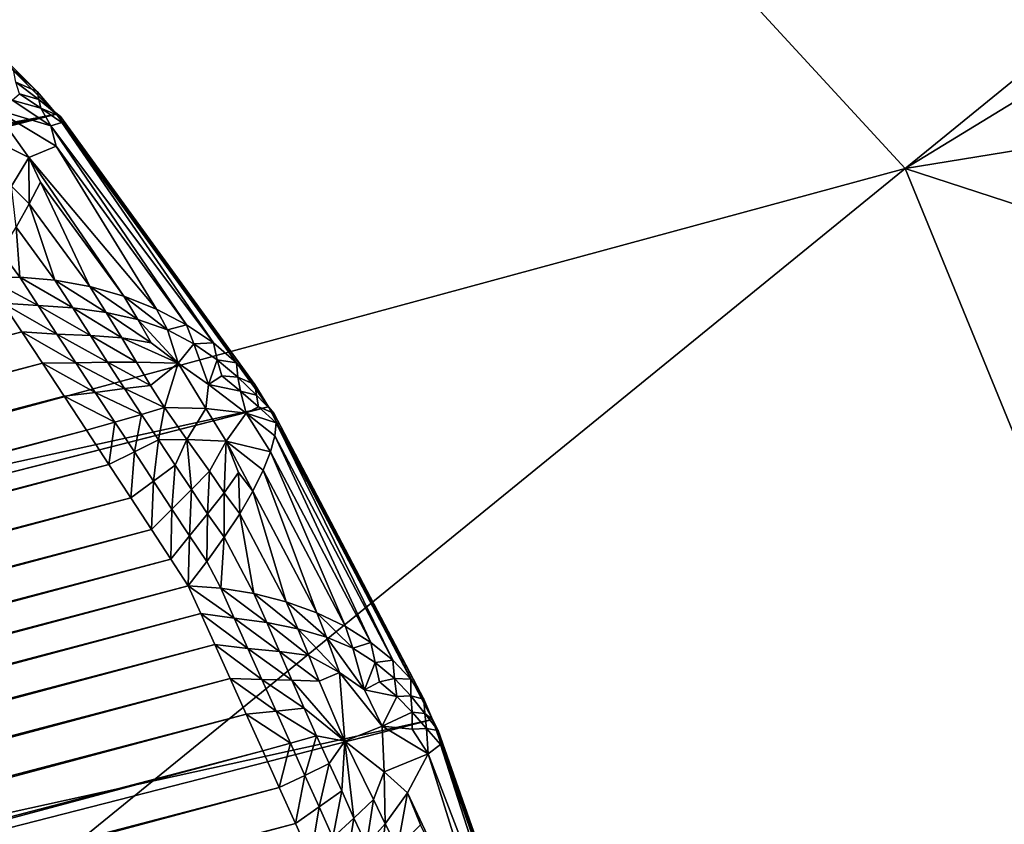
# Model space of a CAD drawing. Extents: x -0.7 to 0.7, y -0.35 to 0.35.
# Tile 214 of 226: x 0.53461 to 0.53888, y 0.21363 to 0.21711. Entities that reach past the tile are written whole.
import ezdxf

# ---------------------------------------------------------------- set-up
doc = ezdxf.new("R2010")
doc.units = 0

msp = doc.modelspace()

# ---------------------------------------------------------------- linework, layer by layer
for points in [[(0.5117184, 0.2133568, 0.4369134), (0.5346298, 0.2133568, 0.4368676), (0.5231742, 0.2288933, 0.4368816)], [(0.5346298, 0.2133568, 0.4368676), (0.5422668, 0.2195714, 0.4368463), (0.5231742, 0.2288933, 0.4368816)], [(0.5537226, 0.225786, 0.4124106), (0.5384483, 0.2164641, 0.4124887), (0.5269927, 0.2288933, 0.4124648)], [(0.5384483, 0.2164641, 0.4124887), (0.5269927, 0.2133568, 0.4124636), (0.5269927, 0.2288933, 0.4124648)], [(0.5384483, 0.2164641, 0.4124887), (0.5537226, 0.225786, 0.4124106), (0.5575411, 0.2195714, 0.4124326)], [(0.5346298, 0.2133568, 0.4368676), (0.549904, 0.2071422, 0.4368581), (0.5422668, 0.2195714, 0.4368463)], [(0.5575411, 0.2195714, 0.4124326), (0.5575411, 0.2102495, 0.412461), (0.5384483, 0.2164641, 0.4124887)], [(0.5347742, 0.2166994, 0.0017049), (0.5331501, 0.218338, 0.0023365), (0.4887807, 0.2080623, 0.3152232)], [(0.5347742, 0.2166994, 0.0017049), (0.5332403, 0.2182548, 0.0022571), (0.5331501, 0.218338, 0.0023365)], [(0.5332403, 0.2182548, 0.0022571), (0.5347742, 0.2166994, 0.0017049), (0.5346905, 0.2167978, 0.001628)], [(0.5332403, 0.2182548, 0.0022571), (0.5346905, 0.2167978, 0.001628), (0.5333148, 0.2181816, 0.0021342)], [(0.5333148, 0.2181816, 0.0021342), (0.5346905, 0.2167978, 0.001628), (0.5345868, 0.2168909, 0.0015539)], [(0.5346905, 0.2167978, 0.001628), (0.5345974, 0.2168382, 0.0014482), (0.5345868, 0.2168909, 0.0015539)], [(0.5346905, 0.2167978, 0.001628), (0.5346966, 0.2167632, 0.0015073), (0.5345974, 0.2168382, 0.0014482)], [(0.5346966, 0.2167632, 0.0015073), (0.5346137, 0.2167872, 0.001342), (0.5345974, 0.2168382, 0.0014482)], [(0.5347062, 0.2167247, 0.0013859), (0.5345821, 0.2167604, 0.0012267), (0.5346137, 0.2167872, 0.001342)], [(0.5346966, 0.2167632, 0.0015073), (0.5347062, 0.2167247, 0.0013859), (0.5346137, 0.2167872, 0.001342)], [(0.5347742, 0.2166994, 0.0017049), (0.5346966, 0.2167632, 0.0015073), (0.5346905, 0.2167978, 0.001628)], [(0.5347497, 0.2166482, 0.0012818), (0.534502, 0.2167219, 0.0011026), (0.5345821, 0.2167604, 0.0012267)], [(0.5347062, 0.2167247, 0.0013859), (0.5347497, 0.2166482, 0.0012818), (0.5345821, 0.2167604, 0.0012267)], [(0.5347742, 0.2166994, 0.0017049), (0.5347909, 0.2166888, 0.0015689), (0.5346966, 0.2167632, 0.0015073)], [(0.5347909, 0.2166888, 0.0015689), (0.5347062, 0.2167247, 0.0013859), (0.5346966, 0.2167632, 0.0015073)], [(0.5347909, 0.2166888, 0.0015689), (0.5347966, 0.2166624, 0.0014317), (0.5347062, 0.2167247, 0.0013859)], [(0.5347966, 0.2166624, 0.0014317), (0.5347497, 0.2166482, 0.0012818), (0.5347062, 0.2167247, 0.0013859)], [(0.4887807, 0.2080623, 0.3152232), (0.4898057, 0.2068803, 0.3153427), (0.5347742, 0.2166994, 0.0017049)], [(0.4906705, 0.2055738, 0.3154296), (0.5347742, 0.2166994, 0.0017049), (0.4898057, 0.2068803, 0.3153427)], [(0.4906705, 0.2055738, 0.3154296), (0.5356923, 0.2154322, 0.0011902), (0.5347742, 0.2166994, 0.0017049)], [(0.5347497, 0.2166482, 0.0012818), (0.5347725, 0.2165611, 0.0011669), (0.534502, 0.2167219, 0.0011026)], [(0.5347725, 0.2165611, 0.0011669), (0.5346544, 0.2165115, 0.0010063), (0.534502, 0.2167219, 0.0011026)], [(0.534502, 0.2167219, 0.0011026), (0.5346544, 0.2165115, 0.0010063), (0.5345256, 0.2165747, 0.0009928)], [(0.5347742, 0.2166994, 0.0017049), (0.5356923, 0.2154322, 0.0011902), (0.5356323, 0.215529, 0.0010992)], [(0.5347742, 0.2166994, 0.0017049), (0.5356323, 0.215529, 0.0010992), (0.5347909, 0.2166888, 0.0015689)], [(0.5347909, 0.2166888, 0.0015689), (0.5356323, 0.215529, 0.0010992), (0.5355524, 0.2156222, 0.0010116)], [(0.5347909, 0.2166888, 0.0015689), (0.5355524, 0.2156222, 0.0010116), (0.5347966, 0.2166624, 0.0014317)], [(0.5347966, 0.2166624, 0.0014317), (0.535453, 0.2157089, 0.0009299), (0.5347497, 0.2166482, 0.0012818)], [(0.5347497, 0.2166482, 0.0012818), (0.535453, 0.2157089, 0.0009299), (0.5353366, 0.2157871, 0.0008562)], [(0.5347497, 0.2166482, 0.0012818), (0.5353366, 0.2157871, 0.0008562), (0.5347725, 0.2165611, 0.0011669)], [(0.5347966, 0.2166624, 0.0014317), (0.5355524, 0.2156222, 0.0010116), (0.535453, 0.2157089, 0.0009299)], [(0.5345783, 0.216388, 0.0008829), (0.5345256, 0.2165747, 0.0009928), (0.5346544, 0.2165115, 0.0010063)], [(0.5347725, 0.2165611, 0.0011669), (0.535207, 0.2158555, 0.0007915), (0.5346544, 0.2165115, 0.0010063)], [(0.5347725, 0.2165611, 0.0011669), (0.5353366, 0.2157871, 0.0008562), (0.535207, 0.2158555, 0.0007915)], [(0.5346557, 0.2163113, 0.0008408), (0.5345783, 0.216388, 0.0008829), (0.5346544, 0.2165115, 0.0010063)], [(0.5346557, 0.2163113, 0.0008408), (0.5346544, 0.2165115, 0.0010063), (0.5347043, 0.2164051, 0.0009363)], [(0.5346544, 0.2165115, 0.0010063), (0.535207, 0.2158555, 0.0007915), (0.5350657, 0.2159108, 0.0007391)], [(0.5346544, 0.2165115, 0.0010063), (0.5350657, 0.2159108, 0.0007391), (0.5347043, 0.2164051, 0.0009363)], [(0.5422668, 0.2071422, 0.4124849), (0.5269927, 0.2133568, 0.4124636), (0.5384483, 0.2164641, 0.4124887)], [(0.5422668, 0.2071422, 0.4124849), (0.5384483, 0.2164641, 0.4124887), (0.5575411, 0.2102495, 0.412461)], [(0.5345986, 0.2162097, 0.0007622), (0.5345783, 0.216388, 0.0008829), (0.5346557, 0.2163113, 0.0008408)], [(0.5347043, 0.2164051, 0.0009363), (0.5349178, 0.2159534, 0.0006986), (0.5346557, 0.2163113, 0.0008408)], [(0.5347043, 0.2164051, 0.0009363), (0.5350657, 0.2159108, 0.0007391), (0.5349178, 0.2159534, 0.0006986)], [(0.5346557, 0.2163113, 0.0008408), (0.5347662, 0.2159813, 0.0006718), (0.5345986, 0.2162097, 0.0007622)], [(0.5346557, 0.2163113, 0.0008408), (0.5349178, 0.2159534, 0.0006986), (0.5347662, 0.2159813, 0.0006718)], [(0.5345986, 0.2162097, 0.0007622), (0.5346148, 0.2159938, 0.0006595), (0.5345347, 0.2161028, 0.0007025)], [(0.5345986, 0.2162097, 0.0007622), (0.5347662, 0.2159813, 0.0006718), (0.5346148, 0.2159938, 0.0006595)], [(0.5345347, 0.2161028, 0.0007025), (0.5346148, 0.2159938, 0.0006595), (0.5344672, 0.2159918, 0.0006608)], [(0.5344672, 0.2159918, 0.0006608), (0.5346148, 0.2159938, 0.0006595), (0.5346944, 0.2158712, 0.0006248)], [(0.5344672, 0.2159918, 0.0006608), (0.5346944, 0.2158712, 0.0006248), (0.5345407, 0.2158812, 0.0006196)], [(0.5346148, 0.2159938, 0.0006595), (0.5347662, 0.2159813, 0.0006718), (0.5348438, 0.2158605, 0.0006374)], [(0.5346148, 0.2159938, 0.0006595), (0.5348438, 0.2158605, 0.0006374), (0.5346944, 0.2158712, 0.0006248)], [(0.5347662, 0.2159813, 0.0006718), (0.5349178, 0.2159534, 0.0006986), (0.5349884, 0.2158414, 0.0006602)], [(0.5347662, 0.2159813, 0.0006718), (0.5349884, 0.2158414, 0.0006602), (0.5348438, 0.2158605, 0.0006374)], [(0.5349178, 0.2159534, 0.0006986), (0.5350657, 0.2159108, 0.0007391), (0.5351261, 0.2158098, 0.0006939)], [(0.5349178, 0.2159534, 0.0006986), (0.5351261, 0.2158098, 0.0006939), (0.5349884, 0.2158414, 0.0006602)], [(0.5083325, 0.2088587, 0.0006196), (0.5345407, 0.2158812, 0.0006196), (0.5346231, 0.2157566, 0.0005755)], [(0.5345407, 0.2158812, 0.0006196), (0.5346944, 0.2158712, 0.0006248), (0.5347753, 0.2157474, 0.0005863)], [(0.5345407, 0.2158812, 0.0006196), (0.5347753, 0.2157474, 0.0005863), (0.5346231, 0.2157566, 0.0005755)], [(0.5346944, 0.2158712, 0.0006248), (0.5348438, 0.2158605, 0.0006374), (0.5349205, 0.215741, 0.0006009)], [(0.5346944, 0.2158712, 0.0006248), (0.5349205, 0.215741, 0.0006009), (0.5347753, 0.2157474, 0.0005863)], [(0.5350657, 0.2159108, 0.0007391), (0.535207, 0.2158555, 0.0007915), (0.5352542, 0.2157656, 0.0007371)], [(0.5350657, 0.2159108, 0.0007391), (0.5352542, 0.2157656, 0.0007371), (0.5351261, 0.2158098, 0.0006939)], [(0.5348438, 0.2158605, 0.0006374), (0.5349884, 0.2158414, 0.0006602), (0.5350569, 0.2157305, 0.0006218)], [(0.5348438, 0.2158605, 0.0006374), (0.5350569, 0.2157305, 0.0006218), (0.5349205, 0.215741, 0.0006009)], [(0.5349884, 0.2158414, 0.0006602), (0.5351261, 0.2158098, 0.0006939), (0.5351833, 0.2157101, 0.0006498)], [(0.5349884, 0.2158414, 0.0006602), (0.5351833, 0.2157101, 0.0006498), (0.5350569, 0.2157305, 0.0006218)], [(0.5353366, 0.2157871, 0.0008562), (0.5352542, 0.2157656, 0.0007371), (0.535207, 0.2158555, 0.0007915)], [(0.5351261, 0.2158098, 0.0006939), (0.5352542, 0.2157656, 0.0007371), (0.5352999, 0.2156209, 0.0006405)], [(0.5351261, 0.2158098, 0.0006939), (0.5352999, 0.2156209, 0.0006405), (0.5351833, 0.2157101, 0.0006498)], [(0.5353366, 0.2157871, 0.0008562), (0.5353677, 0.2157055, 0.0007902), (0.5352542, 0.2157656, 0.0007371)], [(0.535453, 0.2157089, 0.0009299), (0.5353677, 0.2157055, 0.0007902), (0.5353366, 0.2157871, 0.0008562)], [(0.5083325, 0.2088587, 0.0006196), (0.5346231, 0.2157566, 0.0005755), (0.5083383, 0.2087136, 0.0005755)], [(0.5083383, 0.2087136, 0.0005755), (0.5346231, 0.2157566, 0.0005755), (0.5347126, 0.2156211, 0.0005298)], [(0.5346231, 0.2157566, 0.0005755), (0.5347753, 0.2157474, 0.0005863), (0.5348575, 0.2156221, 0.0005448)], [(0.5346231, 0.2157566, 0.0005755), (0.5348575, 0.2156221, 0.0005448), (0.5347126, 0.2156211, 0.0005298)], [(0.5347753, 0.2157474, 0.0005863), (0.5349205, 0.215741, 0.0006009), (0.534995, 0.215625, 0.0005621)], [(0.5347753, 0.2157474, 0.0005863), (0.534995, 0.215625, 0.0005621), (0.5348575, 0.2156221, 0.0005448)], [(0.5353677, 0.2157055, 0.0007902), (0.5352999, 0.2156209, 0.0006405), (0.5352542, 0.2157656, 0.0007371)], [(0.5349205, 0.215741, 0.0006009), (0.5350569, 0.2157305, 0.0006218), (0.5351206, 0.2156251, 0.0005831)], [(0.5349205, 0.215741, 0.0006009), (0.5351206, 0.2156251, 0.0005831), (0.534995, 0.215625, 0.0005621)], [(0.5350569, 0.2157305, 0.0006218), (0.5351833, 0.2157101, 0.0006498), (0.5352999, 0.2156209, 0.0006405)], [(0.5350569, 0.2157305, 0.0006218), (0.5352999, 0.2156209, 0.0006405), (0.5351206, 0.2156251, 0.0005831)], [(0.5353677, 0.2157055, 0.0007902), (0.5354316, 0.2155285, 0.0006552), (0.5352999, 0.2156209, 0.0006405)], [(0.535453, 0.2157089, 0.0009299), (0.5354691, 0.2156364, 0.0008503), (0.5353677, 0.2157055, 0.0007902)], [(0.5354691, 0.2156364, 0.0008503), (0.5354316, 0.2155285, 0.0006552), (0.5353677, 0.2157055, 0.0007902)], [(0.5355524, 0.2156222, 0.0010116), (0.5354691, 0.2156364, 0.0008503), (0.535453, 0.2157089, 0.0009299)], [(0.5083383, 0.2087136, 0.0005755), (0.5347126, 0.2156211, 0.0005298), (0.5083447, 0.2085558, 0.0005298)], [(0.5083447, 0.2085558, 0.0005298), (0.5347126, 0.2156211, 0.0005298), (0.5348069, 0.215478, 0.0004836)], [(0.5347126, 0.2156211, 0.0005298), (0.5348575, 0.2156221, 0.0005448), (0.5349416, 0.2154945, 0.0005025)], [(0.5347126, 0.2156211, 0.0005298), (0.5349416, 0.2154945, 0.0005025), (0.5348069, 0.215478, 0.0004836)], [(0.5348575, 0.2156221, 0.0005448), (0.534995, 0.215625, 0.0005621), (0.5350684, 0.2155114, 0.000523)], [(0.5348575, 0.2156221, 0.0005448), (0.5350684, 0.2155114, 0.000523), (0.5349416, 0.2154945, 0.0005025)], [(0.534995, 0.215625, 0.0005621), (0.5351206, 0.2156251, 0.0005831), (0.5351807, 0.2155251, 0.000546)], [(0.534995, 0.215625, 0.0005621), (0.5351807, 0.2155251, 0.000546), (0.5350684, 0.2155114, 0.000523)], [(0.5351206, 0.2156251, 0.0005831), (0.5352999, 0.2156209, 0.0006405), (0.5351807, 0.2155251, 0.000546)], [(0.5352411, 0.2154291, 0.000513), (0.5351807, 0.2155251, 0.000546), (0.5352999, 0.2156209, 0.0006405)], [(0.5352999, 0.2156209, 0.0006405), (0.535421, 0.2154251, 0.0005632), (0.5352411, 0.2154291, 0.000513)], [(0.5352999, 0.2156209, 0.0006405), (0.5354316, 0.2155285, 0.0006552), (0.535421, 0.2154251, 0.0005632)], [(0.5354691, 0.2156364, 0.0008503), (0.535489, 0.2155669, 0.0007703), (0.5354316, 0.2155285, 0.0006552)], [(0.5355524, 0.2156222, 0.0010116), (0.5355586, 0.2155606, 0.0009161), (0.5354691, 0.2156364, 0.0008503)], [(0.5355586, 0.2155606, 0.0009161), (0.535489, 0.2155669, 0.0007703), (0.5354691, 0.2156364, 0.0008503)], [(0.5356323, 0.215529, 0.0010992), (0.5355586, 0.2155606, 0.0009161), (0.5355524, 0.2156222, 0.0010116)], [(0.5355707, 0.2155001, 0.00082), (0.5354316, 0.2155285, 0.0006552), (0.535489, 0.2155669, 0.0007703)], [(0.5355586, 0.2155606, 0.0009161), (0.5355707, 0.2155001, 0.00082), (0.535489, 0.2155669, 0.0007703)], [(0.5356323, 0.215529, 0.0010992), (0.535639, 0.2154824, 0.000986), (0.5355586, 0.2155606, 0.0009161)], [(0.535639, 0.2154824, 0.000986), (0.5355707, 0.2155001, 0.00082), (0.5355586, 0.2155606, 0.0009161)], [(0.5348069, 0.215478, 0.0004836), (0.5349416, 0.2154945, 0.0005025), (0.5350265, 0.2153658, 0.0004614)], [(0.5349416, 0.2154945, 0.0005025), (0.5350684, 0.2155114, 0.000523), (0.5351415, 0.2153995, 0.0004862)], [(0.5349416, 0.2154945, 0.0005025), (0.5351415, 0.2153995, 0.0004862), (0.5350265, 0.2153658, 0.0004614)], [(0.5350684, 0.2155114, 0.000523), (0.5351807, 0.2155251, 0.000546), (0.5352411, 0.2154291, 0.000513)], [(0.5350684, 0.2155114, 0.000523), (0.5352411, 0.2154291, 0.000513), (0.5351415, 0.2153995, 0.0004862)], [(0.5354316, 0.2155285, 0.0006552), (0.5355944, 0.2154044, 0.000715), (0.535421, 0.2154251, 0.0005632)], [(0.5355707, 0.2155001, 0.00082), (0.5355944, 0.2154044, 0.000715), (0.5354316, 0.2155285, 0.0006552)], [(0.535639, 0.2154824, 0.000986), (0.5356484, 0.2154319, 0.0008727), (0.5355707, 0.2155001, 0.00082)], [(0.5356484, 0.2154319, 0.0008727), (0.5355944, 0.2154044, 0.000715), (0.5355707, 0.2155001, 0.00082)], [(0.5356923, 0.2154322, 0.0011902), (0.535639, 0.2154824, 0.000986), (0.5356323, 0.215529, 0.0010992)], [(0.5083447, 0.2085558, 0.0005298), (0.5348069, 0.215478, 0.0004836), (0.5083516, 0.2083893, 0.0004836)], [(0.5083516, 0.2083893, 0.0004836), (0.5348069, 0.215478, 0.0004836), (0.5349037, 0.2153308, 0.0004379)], [(0.5348069, 0.215478, 0.0004836), (0.5350265, 0.2153658, 0.0004614), (0.5349037, 0.2153308, 0.0004379)], [(0.5356923, 0.2154322, 0.0011902), (0.5357147, 0.2154053, 0.0010583), (0.535639, 0.2154824, 0.000986)], [(0.5357147, 0.2154053, 0.0010583), (0.5356484, 0.2154319, 0.0008727), (0.535639, 0.2154824, 0.000986)], [(0.4913604, 0.2041652, 0.3154823), (0.5356923, 0.2154322, 0.0011902), (0.4906705, 0.2055738, 0.3154296)], [(0.4913604, 0.2041652, 0.3154823), (0.5364019, 0.2140794, 0.0008816), (0.5356923, 0.2154322, 0.0011902)], [(0.5352148, 0.215289, 0.0004545), (0.5351415, 0.2153995, 0.0004862), (0.5352411, 0.2154291, 0.000513)], [(0.5352148, 0.215289, 0.0004545), (0.5352411, 0.2154291, 0.000513), (0.5353379, 0.2152907, 0.0004767)], [(0.5353379, 0.2152907, 0.0004767), (0.5352411, 0.2154291, 0.000513), (0.535421, 0.2154251, 0.0005632)], [(0.5355086, 0.2152838, 0.0005358), (0.5353379, 0.2152907, 0.0004767), (0.535421, 0.2154251, 0.0005632)], [(0.5355944, 0.2154044, 0.000715), (0.5355086, 0.2152838, 0.0005358), (0.535421, 0.2154251, 0.0005632)], [(0.5357005, 0.215238, 0.0006805), (0.5355086, 0.2152838, 0.0005358), (0.5355944, 0.2154044, 0.000715)], [(0.5357242, 0.2153637, 0.0009272), (0.5355944, 0.2154044, 0.000715), (0.5356484, 0.2154319, 0.0008727)], [(0.5357242, 0.2153637, 0.0009272), (0.5357195, 0.2153075, 0.0008001), (0.5355944, 0.2154044, 0.000715)], [(0.5357195, 0.2153075, 0.0008001), (0.5357005, 0.215238, 0.0006805), (0.5355944, 0.2154044, 0.000715)], [(0.5357147, 0.2154053, 0.0010583), (0.5357242, 0.2153637, 0.0009272), (0.5356484, 0.2154319, 0.0008727)], [(0.5356923, 0.2154322, 0.0011902), (0.5364019, 0.2140794, 0.0008816), (0.5363647, 0.2141672, 0.0007768)], [(0.5356923, 0.2154322, 0.0011902), (0.5363647, 0.2141672, 0.0007768), (0.5357147, 0.2154053, 0.0010583)], [(0.5357147, 0.2154053, 0.0010583), (0.5363647, 0.2141672, 0.0007768), (0.5363076, 0.2142535, 0.0006755)], [(0.5357147, 0.2154053, 0.0010583), (0.5363076, 0.2142535, 0.0006755), (0.5357242, 0.2153637, 0.0009272)], [(0.5350007, 0.2151832, 0.000394), (0.5349037, 0.2153308, 0.0004379), (0.5350265, 0.2153658, 0.0004614)], [(0.5350007, 0.2151832, 0.000394), (0.5350265, 0.2153658, 0.0004614), (0.5351111, 0.2152371, 0.0004236)], [(0.5351111, 0.2152371, 0.0004236), (0.5350265, 0.2153658, 0.0004614), (0.5351415, 0.2153995, 0.0004862)], [(0.5351111, 0.2152371, 0.0004236), (0.5351415, 0.2153995, 0.0004862), (0.5352148, 0.215289, 0.0004545)], [(0.5357242, 0.2153637, 0.0009272), (0.5362305, 0.2143358, 0.0005806), (0.5357195, 0.2153075, 0.0008001)], [(0.5357242, 0.2153637, 0.0009272), (0.5363076, 0.2142535, 0.0006755), (0.5362305, 0.2143358, 0.0005806)], [(0.5083516, 0.2083893, 0.0004836), (0.5349037, 0.2153308, 0.0004379), (0.5083588, 0.2082181, 0.0004379)], [(0.5083588, 0.2082181, 0.0004379), (0.5349037, 0.2153308, 0.0004379), (0.5350007, 0.2151832, 0.000394)], [(0.5351938, 0.2151108, 0.0003885), (0.5351111, 0.2152371, 0.0004236), (0.5352148, 0.215289, 0.0004545)], [(0.5351938, 0.2151108, 0.0003885), (0.5352148, 0.215289, 0.0004545), (0.5352874, 0.2151804, 0.0004257)], [(0.5352874, 0.2151804, 0.0004257), (0.5352148, 0.215289, 0.0004545), (0.5353379, 0.2152907, 0.0004767)], [(0.5353578, 0.2150739, 0.0003985), (0.5352874, 0.2151804, 0.0004257), (0.5353379, 0.2152907, 0.0004767)], [(0.5353578, 0.2150739, 0.0003985), (0.5353379, 0.2152907, 0.0004767), (0.5354356, 0.2151533, 0.0004458)], [(0.5354356, 0.2151533, 0.0004458), (0.5353379, 0.2152907, 0.0004767), (0.5355086, 0.2152838, 0.0005358)], [(0.5355, 0.2150608, 0.0004227), (0.5354356, 0.2151533, 0.0004458), (0.5355086, 0.2152838, 0.0005358)], [(0.5355, 0.2150608, 0.0004227), (0.5355086, 0.2152838, 0.0005358), (0.5355614, 0.2151477, 0.0004896)], [(0.5356233, 0.2150671, 0.000474), (0.5355614, 0.2151477, 0.0004896), (0.5355086, 0.2152838, 0.0005358)], [(0.5356233, 0.2150671, 0.000474), (0.5355086, 0.2152838, 0.0005358), (0.5356688, 0.2151577, 0.0005702)], [(0.5357005, 0.215238, 0.0006805), (0.5356688, 0.2151577, 0.0005702), (0.5355086, 0.2152838, 0.0005358)], [(0.5357195, 0.2153075, 0.0008001), (0.5361353, 0.2144122, 0.0004945), (0.5357005, 0.215238, 0.0006805)], [(0.5357195, 0.2153075, 0.0008001), (0.5362305, 0.2143358, 0.0005806), (0.5361353, 0.2144122, 0.0004945)], [(0.5350953, 0.2150387, 0.0003528), (0.5350007, 0.2151832, 0.000394), (0.5351111, 0.2152371, 0.0004236)], [(0.5350953, 0.2150387, 0.0003528), (0.5351111, 0.2152371, 0.0004236), (0.5351938, 0.2151108, 0.0003885)], [(0.5357005, 0.215238, 0.0006805), (0.5360253, 0.2144814, 0.0004185), (0.5356688, 0.2151577, 0.0005702)], [(0.5357005, 0.215238, 0.0006805), (0.5361353, 0.2144122, 0.0004945), (0.5360253, 0.2144814, 0.0004185)], [(0.5083588, 0.2082181, 0.0004379), (0.5350007, 0.2151832, 0.000394), (0.5083661, 0.2080465, 0.000394)], [(0.5083661, 0.2080465, 0.000394), (0.5350007, 0.2151832, 0.000394), (0.5350953, 0.2150387, 0.0003528)], [(0.535273, 0.2149892, 0.000356), (0.5351938, 0.2151108, 0.0003885), (0.5352874, 0.2151804, 0.0004257)], [(0.535273, 0.2149892, 0.000356), (0.5352874, 0.2151804, 0.0004257), (0.5353578, 0.2150739, 0.0003985)], [(0.5354278, 0.2149695, 0.0003677), (0.5353578, 0.2150739, 0.0003985), (0.5354356, 0.2151533, 0.0004458)], [(0.5354278, 0.2149695, 0.0003677), (0.5354356, 0.2151533, 0.0004458), (0.5355, 0.2150608, 0.0004227)], [(0.5355669, 0.2149699, 0.0003922), (0.5355, 0.2150608, 0.0004227), (0.5355614, 0.2151477, 0.0004896)], [(0.5355669, 0.2149699, 0.0003922), (0.5355614, 0.2151477, 0.0004896), (0.5356233, 0.2150671, 0.000474)], [(0.5356688, 0.2151577, 0.0005702), (0.5359013, 0.2145401, 0.0003562), (0.5356233, 0.2150671, 0.000474)], [(0.5356688, 0.2151577, 0.0005702), (0.5360253, 0.2144814, 0.0004185), (0.5359013, 0.2145401, 0.0003562)], [(0.5351855, 0.2149011, 0.0003155), (0.5350953, 0.2150387, 0.0003528), (0.5351938, 0.2151108, 0.0003885)], [(0.5351855, 0.2149011, 0.0003155), (0.5351938, 0.2151108, 0.0003885), (0.535273, 0.2149892, 0.000356)], [(0.5353492, 0.2148736, 0.0003226), (0.535273, 0.2149892, 0.000356), (0.5353578, 0.2150739, 0.0003985)], [(0.5353492, 0.2148736, 0.0003226), (0.5353578, 0.2150739, 0.0003985), (0.5354278, 0.2149695, 0.0003677)], [(0.5356233, 0.2150671, 0.000474), (0.5357683, 0.2145886, 0.0003072), (0.5355669, 0.2149699, 0.0003922)], [(0.5356233, 0.2150671, 0.000474), (0.5359013, 0.2145401, 0.0003562), (0.5357683, 0.2145886, 0.0003072)], [(0.5083661, 0.2080465, 0.000394), (0.5350953, 0.2150387, 0.0003528), (0.5083733, 0.2078786, 0.0003528)], [(0.5083733, 0.2078786, 0.0003528), (0.5350953, 0.2150387, 0.0003528), (0.5351855, 0.2149011, 0.0003155)], [(0.5355002, 0.2148678, 0.0003277), (0.5354278, 0.2149695, 0.0003677), (0.5355, 0.2150608, 0.0004227)], [(0.5355002, 0.2148678, 0.0003277), (0.5355, 0.2150608, 0.0004227), (0.5355669, 0.2149699, 0.0003922)], [(0.5352687, 0.2147735, 0.000283), (0.5351855, 0.2149011, 0.0003155), (0.535273, 0.2149892, 0.000356)], [(0.5352687, 0.2147735, 0.000283), (0.535273, 0.2149892, 0.000356), (0.5353492, 0.2148736, 0.0003226)], [(0.5354248, 0.2147634, 0.0002825), (0.5353492, 0.2148736, 0.0003226), (0.5354278, 0.2149695, 0.0003677)], [(0.5354248, 0.2147634, 0.0002825), (0.5354278, 0.2149695, 0.0003677), (0.5355002, 0.2148678, 0.0003277)], [(0.5355669, 0.2149699, 0.0003922), (0.5356286, 0.2146249, 0.0002739), (0.5355002, 0.2148678, 0.0003277)], [(0.5355669, 0.2149699, 0.0003922), (0.5357683, 0.2145886, 0.0003072), (0.5356286, 0.2146249, 0.0002739)], [(0.5083733, 0.2078786, 0.0003528), (0.5351855, 0.2149011, 0.0003155), (0.5083803, 0.2077187, 0.0003155)], [(0.5083803, 0.2077187, 0.0003155), (0.5351855, 0.2149011, 0.0003155), (0.5352687, 0.2147735, 0.000283)], [(0.5353436, 0.2146581, 0.0002556), (0.5352687, 0.2147735, 0.000283), (0.5353492, 0.2148736, 0.0003226)], [(0.5353436, 0.2146581, 0.0002556), (0.5353492, 0.2148736, 0.0003226), (0.5354248, 0.2147634, 0.0002825)], [(0.5355002, 0.2148678, 0.0003277), (0.5354859, 0.2146479, 0.000257), (0.5354248, 0.2147634, 0.0002825)], [(0.5355002, 0.2148678, 0.0003277), (0.5356286, 0.2146249, 0.0002739), (0.5354859, 0.2146479, 0.000257)], [(0.5083803, 0.2077187, 0.0003155), (0.5352687, 0.2147735, 0.000283), (0.5083869, 0.2075706, 0.000283)], [(0.5083869, 0.2075706, 0.000283), (0.5352687, 0.2147735, 0.000283), (0.5353436, 0.2146581, 0.0002556)], [(0.5354248, 0.2147634, 0.0002825), (0.5354859, 0.2146479, 0.000257), (0.5353436, 0.2146581, 0.0002556)], [(0.5083869, 0.2075706, 0.000283), (0.5353436, 0.2146581, 0.0002556), (0.508393, 0.2074367, 0.0002556)], [(0.508393, 0.2074367, 0.0002556), (0.5353436, 0.2146581, 0.0002556), (0.5353981, 0.214538, 0.0002312)], [(0.5353436, 0.2146581, 0.0002556), (0.5354859, 0.2146479, 0.000257), (0.5355434, 0.2145179, 0.0002411)], [(0.5353436, 0.2146581, 0.0002556), (0.5355434, 0.2145179, 0.0002411), (0.5353981, 0.214538, 0.0002312)], [(0.5354859, 0.2146479, 0.000257), (0.5356286, 0.2146249, 0.0002739), (0.5356839, 0.2144985, 0.0002583)], [(0.5354859, 0.2146479, 0.000257), (0.5356839, 0.2144985, 0.0002583), (0.5355434, 0.2145179, 0.0002411)], [(0.5356286, 0.2146249, 0.0002739), (0.5357683, 0.2145886, 0.0003072), (0.535818, 0.2144721, 0.0002867)], [(0.5356286, 0.2146249, 0.0002739), (0.535818, 0.2144721, 0.0002867), (0.5356839, 0.2144985, 0.0002583)], [(0.5357683, 0.2145886, 0.0003072), (0.5359013, 0.2145401, 0.0003562), (0.535943, 0.2144351, 0.0003273)], [(0.5357683, 0.2145886, 0.0003072), (0.535943, 0.2144351, 0.0003273), (0.535818, 0.2144721, 0.0002867)], [(0.508393, 0.2074367, 0.0002556), (0.5353981, 0.214538, 0.0002312), (0.5084128, 0.2073073, 0.0002312)], [(0.5084128, 0.2073073, 0.0002312), (0.5353981, 0.214538, 0.0002312), (0.5354591, 0.214403, 0.0002059)], [(0.5353981, 0.214538, 0.0002312), (0.5355434, 0.2145179, 0.0002411), (0.5356021, 0.2143861, 0.0002216)], [(0.5353981, 0.214538, 0.0002312), (0.5356021, 0.2143861, 0.0002216), (0.5354591, 0.214403, 0.0002059)], [(0.5355434, 0.2145179, 0.0002411), (0.5356839, 0.2144985, 0.0002583), (0.5357386, 0.2143728, 0.0002405)], [(0.5355434, 0.2145179, 0.0002411), (0.5357386, 0.2143728, 0.0002405), (0.5356021, 0.2143861, 0.0002216)], [(0.5359013, 0.2145401, 0.0003562), (0.5360253, 0.2144814, 0.0004185), (0.5360566, 0.2143872, 0.0003788)], [(0.5359013, 0.2145401, 0.0003562), (0.5360566, 0.2143872, 0.0003788), (0.535943, 0.2144351, 0.0003273)], [(0.5356839, 0.2144985, 0.0002583), (0.535818, 0.2144721, 0.0002867), (0.535866, 0.2143565, 0.0002658)], [(0.5356839, 0.2144985, 0.0002583), (0.535866, 0.2143565, 0.0002658), (0.5357386, 0.2143728, 0.0002405)], [(0.535818, 0.2144721, 0.0002867), (0.535943, 0.2144351, 0.0003273), (0.5359987, 0.214282, 0.0002857)], [(0.535818, 0.2144721, 0.0002867), (0.5359987, 0.214282, 0.0002857), (0.535866, 0.2143565, 0.0002658)], [(0.5361353, 0.2144122, 0.0004945), (0.5360566, 0.2143872, 0.0003788), (0.5360253, 0.2144814, 0.0004185)], [(0.535943, 0.2144351, 0.0003273), (0.5360566, 0.2143872, 0.0003788), (0.5361073, 0.2142072, 0.0003044)], [(0.535943, 0.2144351, 0.0003273), (0.5361073, 0.2142072, 0.0003044), (0.5359987, 0.214282, 0.0002857)], [(0.5084128, 0.2073073, 0.0002312), (0.5354591, 0.214403, 0.0002059), (0.508435, 0.2071619, 0.0002059)], [(0.508435, 0.2071619, 0.0002059), (0.5354591, 0.214403, 0.0002059), (0.5355253, 0.2142564, 0.0001807)], [(0.5354591, 0.214403, 0.0002059), (0.5356021, 0.2143861, 0.0002216), (0.5356623, 0.214252, 0.0001992)], [(0.5354591, 0.214403, 0.0002059), (0.5356623, 0.214252, 0.0001992), (0.5355253, 0.2142564, 0.0001807)], [(0.5356021, 0.2143861, 0.0002216), (0.5357386, 0.2143728, 0.0002405), (0.5357924, 0.2142499, 0.0002196)], [(0.5356021, 0.2143861, 0.0002216), (0.5357924, 0.2142499, 0.0002196), (0.5356623, 0.214252, 0.0001992)], [(0.5361353, 0.2144122, 0.0004945), (0.5361532, 0.2143255, 0.0004421), (0.5360566, 0.2143872, 0.0003788)], [(0.5361532, 0.2143255, 0.0004421), (0.5361073, 0.2142072, 0.0003044), (0.5360566, 0.2143872, 0.0003788)], [(0.5362305, 0.2143358, 0.0005806), (0.5361532, 0.2143255, 0.0004421), (0.5361353, 0.2144122, 0.0004945)], [(0.5357386, 0.2143728, 0.0002405), (0.535866, 0.2143565, 0.0002658), (0.5359108, 0.2142455, 0.0002436)], [(0.5357386, 0.2143728, 0.0002405), (0.5359108, 0.2142455, 0.0002436), (0.5357924, 0.2142499, 0.0002196)], [(0.535866, 0.2143565, 0.0002658), (0.5359987, 0.214282, 0.0002857), (0.5359108, 0.2142455, 0.0002436)], [(0.5361532, 0.2143255, 0.0004421), (0.536172, 0.2142417, 0.0003895), (0.5361073, 0.2142072, 0.0003044)], [(0.5362305, 0.2143358, 0.0005806), (0.5362367, 0.2142563, 0.0005132), (0.5361532, 0.2143255, 0.0004421)], [(0.5362367, 0.2142563, 0.0005132), (0.536172, 0.2142417, 0.0003895), (0.5361532, 0.2143255, 0.0004421)], [(0.5363076, 0.2142535, 0.0006755), (0.5362367, 0.2142563, 0.0005132), (0.5362305, 0.2143358, 0.0005806)], [(0.508435, 0.2071619, 0.0002059), (0.5355253, 0.2142564, 0.0001807), (0.5084592, 0.2070041, 0.0001807)], [(0.5084592, 0.2070041, 0.0001807), (0.5355253, 0.2142564, 0.0001807), (0.5355951, 0.2141019, 0.000156)], [(0.5355253, 0.2142564, 0.0001807), (0.5356623, 0.214252, 0.0001992), (0.5357242, 0.2141149, 0.0001765)], [(0.5355253, 0.2142564, 0.0001807), (0.5357242, 0.2141149, 0.0001765), (0.5355951, 0.2141019, 0.000156)], [(0.5356623, 0.214252, 0.0001992), (0.5357924, 0.2142499, 0.0002196), (0.5358458, 0.2141284, 0.000198)], [(0.5356623, 0.214252, 0.0001992), (0.5358458, 0.2141284, 0.000198), (0.5357242, 0.2141149, 0.0001765)], [(0.5359108, 0.2142455, 0.0002436), (0.5359987, 0.214282, 0.0002857), (0.5360226, 0.2139857, 0.0001999)], [(0.5359987, 0.214282, 0.0002857), (0.5361073, 0.2142072, 0.0003044), (0.5361835, 0.2140502, 0.0002871)], [(0.5359987, 0.214282, 0.0002857), (0.5361835, 0.2140502, 0.0002871), (0.5360226, 0.2139857, 0.0001999)], [(0.5362367, 0.2142563, 0.0005132), (0.5362471, 0.214179, 0.0004447), (0.536172, 0.2142417, 0.0003895)], [(0.5363076, 0.2142535, 0.0006755), (0.5363076, 0.2141817, 0.0005904), (0.5362367, 0.2142563, 0.0005132)], [(0.5363076, 0.2141817, 0.0005904), (0.5362471, 0.214179, 0.0004447), (0.5362367, 0.2142563, 0.0005132)], [(0.5363647, 0.2141672, 0.0007768), (0.5363076, 0.2141817, 0.0005904), (0.5363076, 0.2142535, 0.0006755)], [(0.5357924, 0.2142499, 0.0002196), (0.5359108, 0.2142455, 0.0002436), (0.5360226, 0.2139857, 0.0001999)], [(0.5357924, 0.2142499, 0.0002196), (0.5360226, 0.2139857, 0.0001999), (0.5358458, 0.2141284, 0.000198)], [(0.5362471, 0.214179, 0.0004447), (0.5361073, 0.2142072, 0.0003044), (0.536172, 0.2142417, 0.0003895)], [(0.5362471, 0.214179, 0.0004447), (0.5361835, 0.2140502, 0.0002871), (0.5361073, 0.2142072, 0.0003044)], [(0.5363134, 0.2141103, 0.0005046), (0.5361835, 0.2140502, 0.0002871), (0.5362471, 0.214179, 0.0004447)], [(0.5363076, 0.2141817, 0.0005904), (0.5363134, 0.2141103, 0.0005046), (0.5362471, 0.214179, 0.0004447)], [(0.5363647, 0.2141672, 0.0007768), (0.5363691, 0.2141057, 0.000672), (0.5363076, 0.2141817, 0.0005904)], [(0.5363691, 0.2141057, 0.000672), (0.5363134, 0.2141103, 0.0005046), (0.5363076, 0.2141817, 0.0005904)], [(0.5364019, 0.2140794, 0.0008816), (0.5363691, 0.2141057, 0.000672), (0.5363647, 0.2141672, 0.0007768)], [(0.5357242, 0.2141149, 0.0001765), (0.5358458, 0.2141284, 0.000198), (0.5358996, 0.2140079, 0.0001784)], [(0.5358458, 0.2141284, 0.000198), (0.5360226, 0.2139857, 0.0001999), (0.5358996, 0.2140079, 0.0001784)], [(0.5084592, 0.2070041, 0.0001807), (0.5355951, 0.2141019, 0.000156), (0.5084847, 0.2068377, 0.000156)], [(0.5084847, 0.2068377, 0.000156), (0.5355951, 0.2141019, 0.000156), (0.5356666, 0.2139433, 0.0001324)], [(0.5355951, 0.2141019, 0.000156), (0.5357242, 0.2141149, 0.0001765), (0.5357869, 0.2139762, 0.0001549)], [(0.5355951, 0.2141019, 0.000156), (0.5357869, 0.2139762, 0.0001549), (0.5356666, 0.2139433, 0.0001324)], [(0.5357242, 0.2141149, 0.0001765), (0.5358996, 0.2140079, 0.0001784), (0.5357869, 0.2139762, 0.0001549)], [(0.5363134, 0.2141103, 0.0005046), (0.5363142, 0.214037, 0.0004223), (0.5361835, 0.2140502, 0.0002871)], [(0.5363691, 0.2141057, 0.000672), (0.5363756, 0.2140402, 0.0005676), (0.5363134, 0.2141103, 0.0005046)], [(0.5363756, 0.2140402, 0.0005676), (0.5363142, 0.214037, 0.0004223), (0.5363134, 0.2141103, 0.0005046)], [(0.5364019, 0.2140794, 0.0008816), (0.5364265, 0.2140311, 0.0007558), (0.5363691, 0.2141057, 0.000672)], [(0.5364265, 0.2140311, 0.0007558), (0.5363756, 0.2140402, 0.0005676), (0.5363691, 0.2141057, 0.000672)], [(0.4918635, 0.2026785, 0.3155), (0.5364019, 0.2140794, 0.0008816), (0.4913604, 0.2041652, 0.3154823)], [(0.4918635, 0.2026785, 0.3155), (0.5369068, 0.2126421, 0.0007776), (0.5364019, 0.2140794, 0.0008816)], [(0.5361923, 0.2138525, 0.0002241), (0.5360226, 0.2139857, 0.0001999), (0.5361835, 0.2140502, 0.0002871)], [(0.5363142, 0.214037, 0.0004223), (0.5363825, 0.2139303, 0.0004562), (0.5361835, 0.2140502, 0.0002871)], [(0.5363825, 0.2139303, 0.0004562), (0.5361923, 0.2138525, 0.0002241), (0.5361835, 0.2140502, 0.0002871)], [(0.5363756, 0.2140402, 0.0005676), (0.5363825, 0.2139303, 0.0004562), (0.5363142, 0.214037, 0.0004223)], [(0.5364265, 0.2140311, 0.0007558), (0.5364361, 0.2139702, 0.0006324), (0.5363756, 0.2140402, 0.0005676)], [(0.5364361, 0.2139702, 0.0006324), (0.5363825, 0.2139303, 0.0004562), (0.5363756, 0.2140402, 0.0005676)], [(0.5364019, 0.2140794, 0.0008816), (0.5369068, 0.2126421, 0.0007776), (0.5368885, 0.212716, 0.000661)], [(0.5364019, 0.2140794, 0.0008816), (0.5368885, 0.212716, 0.000661), (0.5364265, 0.2140311, 0.0007558)], [(0.5358495, 0.2138372, 0.0001365), (0.5357869, 0.2139762, 0.0001549), (0.5358996, 0.2140079, 0.0001784)], [(0.5358495, 0.2138372, 0.0001365), (0.5358996, 0.2140079, 0.0001784), (0.5359542, 0.2138882, 0.0001633)], [(0.5359542, 0.2138882, 0.0001633), (0.5358996, 0.2140079, 0.0001784), (0.5360226, 0.2139857, 0.0001999)], [(0.5364265, 0.2140311, 0.0007558), (0.5368885, 0.212716, 0.000661), (0.5368505, 0.2127908, 0.0005476)], [(0.5364265, 0.2140311, 0.0007558), (0.5368505, 0.2127908, 0.0005476), (0.5364361, 0.2139702, 0.0006324)], [(0.5357382, 0.2137845, 0.0001108), (0.5356666, 0.2139433, 0.0001324), (0.5357869, 0.2139762, 0.0001549)], [(0.5357382, 0.2137845, 0.0001108), (0.5357869, 0.2139762, 0.0001549), (0.5358495, 0.2138372, 0.0001365)], [(0.5360088, 0.2137696, 0.0001509), (0.5359542, 0.2138882, 0.0001633), (0.5360226, 0.2139857, 0.0001999)], [(0.5360619, 0.2136526, 0.0001395), (0.5360088, 0.2137696, 0.0001509), (0.5360226, 0.2139857, 0.0001999)], [(0.5360619, 0.2136526, 0.0001395), (0.5360226, 0.2139857, 0.0001999), (0.5361463, 0.2137321, 0.0001782)], [(0.5361463, 0.2137321, 0.0001782), (0.5360226, 0.2139857, 0.0001999), (0.5361923, 0.2138525, 0.0002241)], [(0.5364361, 0.2139702, 0.0006324), (0.5367919, 0.212865, 0.0004405), (0.5363825, 0.2139303, 0.0004562)], [(0.5364361, 0.2139702, 0.0006324), (0.5368505, 0.2127908, 0.0005476), (0.5367919, 0.212865, 0.0004405)], [(0.5084847, 0.2068377, 0.000156), (0.5356666, 0.2139433, 0.0001324), (0.5085109, 0.206667, 0.0001324)], [(0.5085109, 0.206667, 0.0001324), (0.5356666, 0.2139433, 0.0001324), (0.5357382, 0.2137845, 0.0001108)], [(0.5363825, 0.2139303, 0.0004562), (0.5362932, 0.213761, 0.0002591), (0.5361923, 0.2138525, 0.0002241)], [(0.5362932, 0.213761, 0.0002591), (0.5363825, 0.2139303, 0.0004562), (0.5367205, 0.2128503, 0.0003002)], [(0.5363825, 0.2139303, 0.0004562), (0.5367919, 0.212865, 0.0004405), (0.5367205, 0.2128503, 0.0003002)], [(0.535911, 0.2137005, 0.0001203), (0.5358495, 0.2138372, 0.0001365), (0.5359542, 0.2138882, 0.0001633)], [(0.535911, 0.2137005, 0.0001203), (0.5359542, 0.2138882, 0.0001633), (0.5360088, 0.2137696, 0.0001509)], [(0.5358082, 0.2136293, 0.0000914), (0.5357382, 0.2137845, 0.0001108), (0.5358495, 0.2138372, 0.0001365)], [(0.5358082, 0.2136293, 0.0000914), (0.5358495, 0.2138372, 0.0001365), (0.535911, 0.2137005, 0.0001203)], [(0.5361965, 0.2136277, 0.0001688), (0.5361463, 0.2137321, 0.0001782), (0.5361923, 0.2138525, 0.0002241)], [(0.5361965, 0.2136277, 0.0001688), (0.5361923, 0.2138525, 0.0002241), (0.5362932, 0.213761, 0.0002591)], [(0.5085109, 0.206667, 0.0001324), (0.5357382, 0.2137845, 0.0001108), (0.5085372, 0.206496, 0.0001108)], [(0.5085372, 0.206496, 0.0001108), (0.5357382, 0.2137845, 0.0001108), (0.5358082, 0.2136293, 0.0000914)], [(0.53597, 0.2135687, 0.0001059), (0.535911, 0.2137005, 0.0001203), (0.5360088, 0.2137696, 0.0001509)], [(0.53597, 0.2135687, 0.0001059), (0.5360088, 0.2137696, 0.0001509), (0.5360619, 0.2136526, 0.0001395)], [(0.53625, 0.2135231, 0.0001518), (0.5361965, 0.2136277, 0.0001688), (0.5362932, 0.213761, 0.0002591)], [(0.53625, 0.2135231, 0.0001518), (0.5362932, 0.213761, 0.0002591), (0.5363506, 0.2136231, 0.0002505)], [(0.5363506, 0.2136231, 0.0002505), (0.5362932, 0.213761, 0.0002591), (0.5367205, 0.2128503, 0.0003002)], [(0.5358747, 0.2134817, 0.0000747), (0.5358082, 0.2136293, 0.0000914), (0.535911, 0.2137005, 0.0001203)], [(0.5358747, 0.2134817, 0.0000747), (0.535911, 0.2137005, 0.0001203), (0.53597, 0.2135687, 0.0001059)], [(0.5361155, 0.2135364, 0.0001243), (0.5360619, 0.2136526, 0.0001395), (0.5361463, 0.2137321, 0.0001782)], [(0.5361155, 0.2135364, 0.0001243), (0.5361463, 0.2137321, 0.0001782), (0.5361965, 0.2136277, 0.0001688)], [(0.5085372, 0.206496, 0.0001108), (0.5358082, 0.2136293, 0.0000914), (0.5085628, 0.2063289, 0.0000914)], [(0.5085628, 0.2063289, 0.0000914), (0.5358082, 0.2136293, 0.0000914), (0.5358747, 0.2134817, 0.0000747)], [(0.5360273, 0.2134424, 0.0000899), (0.53597, 0.2135687, 0.0001059), (0.5360619, 0.2136526, 0.0001395)], [(0.5360273, 0.2134424, 0.0000899), (0.5360619, 0.2136526, 0.0001395), (0.5361155, 0.2135364, 0.0001243)], [(0.5361725, 0.2134208, 0.0000997), (0.5361155, 0.2135364, 0.0001243), (0.5361965, 0.2136277, 0.0001688)], [(0.5361725, 0.2134208, 0.0000997), (0.5361965, 0.2136277, 0.0001688), (0.53625, 0.2135231, 0.0001518)]]:
    msp.add_3dface(points)

doc.saveas('drawing.dxf')
